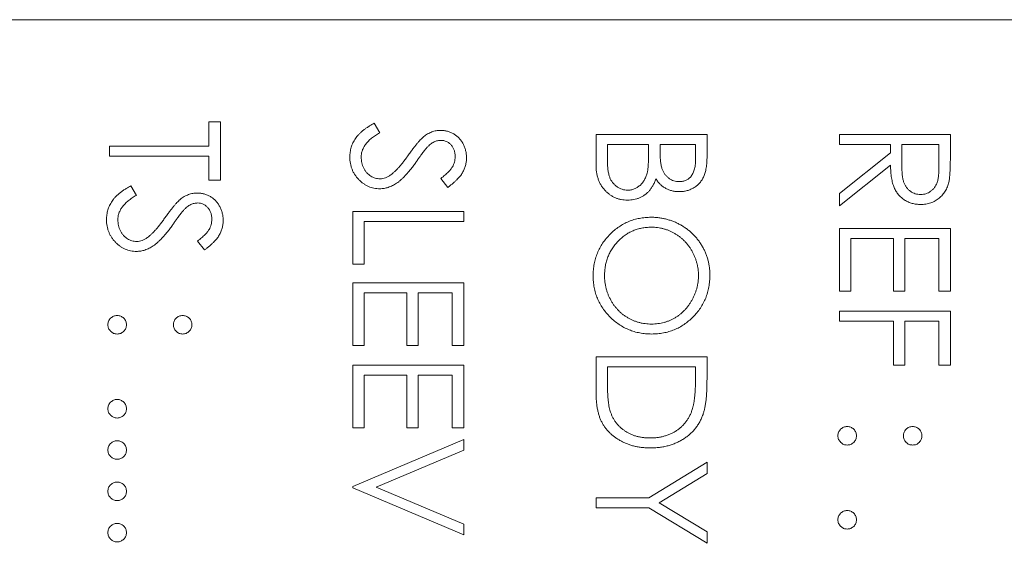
# Model space of a CAD drawing. Header units: millimetres. Extents: x -3 to 402, y -195 to 324.
# Tile 21 of 27: x 50 to 62, y 175 to 181. Entities that reach past the tile are written whole.
import ezdxf

# ---------------------------------------------------------------- set-up
doc = ezdxf.new("R2010")
doc.units = ezdxf.units.MM

msp = doc.modelspace()

# ---------------------------------------------------------------- linework, layer by layer
at = {"color": 7, "linetype": 'Continuous', "lineweight": 15}
for p, q in [((62.428, 181.196), (48.528, 181.196)), ((52.315, 179.979), (52.451, 179.979)), ((52.315, 179.691), (52.315, 179.979)), ((52.451, 179.979), (52.451, 179.284)), ((54.283, 179.962), (54.35, 179.85)), ((56.928, 179.469), (56.928, 179.827)), ((56.928, 179.827), (58.251, 179.827)), ((58.251, 179.827), (58.251, 179.568)), ((59.828, 179.708), (59.828, 179.827)), ((59.828, 179.827), (61.151, 179.827)), ((61.151, 179.827), (61.151, 179.562)), ((51.128, 179.572), (51.128, 179.691)), ((51.128, 179.691), (52.315, 179.691)), ((57.555, 179.708), (57.063, 179.708)), ((57.063, 179.708), (57.063, 179.539)), ((57.555, 179.629), (57.555, 179.708)), ((58.115, 179.708), (57.691, 179.708)), ((57.691, 179.708), (57.691, 179.628)), ((58.115, 179.547), (58.115, 179.708)), ((60.438, 179.708), (59.828, 179.708)), ((60.438, 179.611), (60.438, 179.708)), ((60.574, 179.708), (60.572, 179.466)), ((61.015, 179.708), (60.574, 179.708)), ((61.015, 179.46), (61.015, 179.708)), ((52.315, 179.572), (51.128, 179.572)), ((52.315, 179.284), (52.315, 179.572)), ((59.828, 179.125), (60.438, 179.611)), ((60.438, 179.465), (59.828, 178.979)), ((55.161, 179.199), (55.079, 179.306)), ((51.383, 179.216), (51.45, 179.104)), ((52.451, 179.284), (52.315, 179.284)), ((59.828, 178.979), (59.828, 179.125)), ((54.028, 178.283), (54.028, 178.911)), ((54.028, 178.911), (55.351, 178.911)), ((55.351, 178.911), (55.351, 178.792)), ((54.163, 178.792), (54.163, 178.283)), ((55.351, 178.792), (54.163, 178.792)), ((59.828, 177.961), (59.828, 178.707)), ((59.828, 178.707), (61.151, 178.707)), ((61.151, 178.707), (61.151, 177.961)), ((52.261, 178.453), (52.179, 178.56)), ((59.963, 178.588), (59.963, 177.961)), ((60.472, 178.588), (59.963, 178.588)), ((60.472, 177.961), (60.472, 178.588)), ((61.015, 178.588), (60.608, 178.588)), ((60.608, 178.588), (60.608, 177.961)), ((61.015, 177.961), (61.015, 178.588)), ((54.163, 178.283), (54.028, 178.283)), ((54.028, 178.063), (55.351, 178.063)), ((54.028, 177.316), (54.028, 178.063)), ((55.351, 178.063), (55.351, 177.316)), ((54.163, 177.944), (54.163, 177.316)), ((54.672, 177.944), (54.163, 177.944)), ((54.672, 177.316), (54.672, 177.944)), ((54.808, 177.944), (54.808, 177.316)), ((55.215, 177.944), (54.808, 177.944)), ((55.215, 177.316), (55.215, 177.944)), ((59.963, 177.961), (59.828, 177.961)), ((60.608, 177.961), (60.472, 177.961)), ((61.151, 177.961), (61.015, 177.961)), ((59.828, 177.724), (61.151, 177.724)), ((59.828, 177.605), (59.828, 177.724)), ((61.151, 177.724), (61.151, 177.079)), ((60.472, 177.605), (59.828, 177.605)), ((60.472, 177.079), (60.472, 177.605)), ((61.015, 177.605), (60.608, 177.605)), ((60.608, 177.605), (60.608, 177.079)), ((61.015, 177.079), (61.015, 177.605)), ((54.163, 177.316), (54.028, 177.316)), ((54.808, 177.316), (54.672, 177.316)), ((55.351, 177.316), (55.215, 177.316)), ((54.028, 176.333), (54.028, 177.079)), ((54.028, 177.079), (55.351, 177.079)), ((55.351, 177.079), (55.351, 176.333)), ((56.928, 177.181), (58.251, 177.181)), ((56.928, 176.771), (56.928, 177.181)), ((58.251, 177.181), (58.251, 176.914)), ((60.608, 177.079), (60.472, 177.079)), ((61.151, 177.079), (61.015, 177.079)), ((54.163, 176.96), (54.163, 176.333)), ((54.672, 176.96), (54.163, 176.96)), ((54.672, 176.333), (54.672, 176.96)), ((54.808, 176.96), (54.808, 176.333)), ((55.215, 176.96), (54.808, 176.96)), ((55.215, 176.333), (55.215, 176.96)), ((58.115, 177.062), (57.063, 177.062)), ((57.063, 177.062), (57.063, 176.91)), ((58.115, 176.969), (58.115, 177.062)), ((54.163, 176.333), (54.028, 176.333)), ((54.808, 176.333), (54.672, 176.333)), ((55.351, 176.333), (55.215, 176.333)), ((54.028, 175.637), (55.351, 176.197)), ((55.351, 176.197), (55.351, 176.07)), ((55.351, 176.07), (54.308, 175.629)), ((57.557, 175.502), (58.251, 175.926)), ((58.251, 175.926), (58.251, 175.79)), ((58.251, 175.79), (57.682, 175.442)), ((54.028, 175.62), (54.028, 175.637)), ((55.351, 175.061), (54.028, 175.62)), ((54.308, 175.629), (55.351, 175.188)), ((56.928, 175.502), (57.557, 175.502)), ((56.928, 175.383), (56.928, 175.502)), ((57.682, 175.442), (58.251, 175.095)), ((57.557, 175.383), (56.928, 175.383)), ((58.251, 174.959), (57.557, 175.383)), ((55.351, 175.188), (55.351, 175.061)), ((58.251, 175.095), (58.251, 174.959))]:
    msp.add_line(p, q, dxfattribs=at)
for points, knots in [([(53.994, 179.56), (53.994, 179.57), (53.994, 179.59), (53.998, 179.619), (54.003, 179.648), (54.01, 179.676), (54.019, 179.703), (54.031, 179.73), (54.044, 179.755), (54.06, 179.781), (54.078, 179.805), (54.099, 179.829), (54.123, 179.853), (54.15, 179.876), (54.179, 179.898), (54.211, 179.92), (54.246, 179.942), (54.27, 179.955), (54.283, 179.962)], [0, 0, 0, 0, 0.057208, 0.113696, 0.169178, 0.224159, 0.27872, 0.333794, 0.389241, 0.445822, 0.503704, 0.564294, 0.627975, 0.695038, 0.765373, 0.839611, 0.917538, 1, 1, 1, 1]), ([(54.35, 179.85), (54.333, 179.84), (54.299, 179.82), (54.254, 179.787), (54.216, 179.752), (54.184, 179.717), (54.16, 179.679), (54.142, 179.641), (54.131, 179.601), (54.13, 179.574), (54.129, 179.56)], [0, 0, 0, 0, 0.159004, 0.304646, 0.438547, 0.562322, 0.677433, 0.786897, 0.893611, 1, 1, 1, 1]), ([(54.694, 179.587), (54.704, 179.601), (54.723, 179.627), (54.751, 179.665), (54.777, 179.698), (54.801, 179.727), (54.822, 179.752), (54.841, 179.773), (54.858, 179.79), (54.869, 179.799), (54.874, 179.804)], [0, 0, 0, 0, 0.181535, 0.347082, 0.495568, 0.628357, 0.74552, 0.845831, 0.930782, 1, 1, 1, 1]), ([(54.874, 179.804), (54.882, 179.809), (54.897, 179.821), (54.921, 179.836), (54.946, 179.849), (54.971, 179.859), (54.996, 179.868), (55.022, 179.873), (55.049, 179.877), (55.067, 179.877), (55.076, 179.877)], [0, 0, 0, 0, 0.133507, 0.262559, 0.388264, 0.512667, 0.633722, 0.755394, 0.877553, 1, 1, 1, 1]), ([(55.076, 179.877), (55.09, 179.877), (55.117, 179.876), (55.158, 179.868), (55.197, 179.855), (55.233, 179.836), (55.266, 179.813), (55.297, 179.786), (55.322, 179.753), (55.345, 179.718), (55.362, 179.679), (55.375, 179.638), (55.383, 179.595), (55.384, 179.566), (55.385, 179.552)], [0, 0, 0, 0, 0.083785, 0.16578, 0.24628, 0.327461, 0.408797, 0.489715, 0.571376, 0.655523, 0.741019, 0.826547, 0.911989, 1, 1, 1, 1]), ([(54.91, 179.672), (54.908, 179.669), (54.902, 179.662), (54.892, 179.649), (54.879, 179.633), (54.864, 179.612), (54.846, 179.588), (54.826, 179.56), (54.803, 179.528), (54.787, 179.506), (54.779, 179.494)], [0, 0, 0, 0, 0.052594, 0.124952, 0.218094, 0.333502, 0.468789, 0.624938, 0.801683, 1, 1, 1, 1]), ([(55.081, 179.759), (55.074, 179.759), (55.06, 179.758), (55.039, 179.754), (55.018, 179.749), (54.997, 179.74), (54.976, 179.729), (54.955, 179.713), (54.933, 179.694), (54.918, 179.679), (54.91, 179.672)], [0, 0, 0, 0, 0.107285, 0.214746, 0.322939, 0.434116, 0.553412, 0.686073, 0.834256, 1, 1, 1, 1]), ([(55.249, 179.565), (55.248, 179.578), (55.247, 179.605), (55.238, 179.642), (55.223, 179.676), (55.201, 179.705), (55.176, 179.729), (55.147, 179.746), (55.115, 179.757), (55.093, 179.758), (55.081, 179.759)], [0, 0, 0, 0, 0.143073, 0.275903, 0.402371, 0.528414, 0.650356, 0.765895, 0.880774, 1, 1, 1, 1]), ([(54.352, 179.182), (54.34, 179.182), (54.316, 179.183), (54.282, 179.189), (54.248, 179.197), (54.216, 179.209), (54.185, 179.225), (54.155, 179.244), (54.127, 179.266), (54.1, 179.292), (54.075, 179.32), (54.053, 179.35), (54.035, 179.381), (54.02, 179.414), (54.008, 179.448), (54, 179.484), (53.995, 179.522), (53.994, 179.547), (53.994, 179.56)], [0, 0, 0, 0, 0.061484, 0.121775, 0.18092, 0.240256, 0.300114, 0.361146, 0.423501, 0.488669, 0.553954, 0.617581, 0.680238, 0.742187, 0.804663, 0.868259, 0.93302, 1, 1, 1, 1]), ([(54.129, 179.56), (54.13, 179.548), (54.13, 179.525), (54.137, 179.492), (54.146, 179.459), (54.16, 179.427), (54.176, 179.398), (54.196, 179.373), (54.218, 179.351), (54.243, 179.333), (54.269, 179.319), (54.296, 179.308), (54.325, 179.302), (54.344, 179.301), (54.354, 179.301)], [0, 0, 0, 0, 0.091264, 0.18093, 0.270088, 0.360156, 0.448343, 0.532666, 0.613834, 0.693982, 0.772716, 0.849335, 0.923967, 1, 1, 1, 1]), ([(54.483, 179.348), (54.491, 179.354), (54.507, 179.367), (54.531, 179.388), (54.555, 179.413), (54.581, 179.441), (54.608, 179.473), (54.636, 179.507), (54.665, 179.546), (54.684, 179.573), (54.694, 179.587)], [0, 0, 0, 0, 0.090279, 0.18953, 0.299198, 0.418926, 0.548376, 0.688136, 0.839084, 1, 1, 1, 1]), ([(55.079, 179.306), (55.088, 179.313), (55.104, 179.325), (55.126, 179.344), (55.147, 179.362), (55.165, 179.38), (55.181, 179.396), (55.195, 179.412), (55.206, 179.427), (55.219, 179.446), (55.231, 179.471), (55.241, 179.501), (55.248, 179.532), (55.248, 179.554), (55.249, 179.565)], [0, 0, 0, 0, 0.0984694, 0.1896291, 0.2741841, 0.3521832, 0.4231989, 0.4885509, 0.5484733, 0.6014402, 0.7011981, 0.7995918, 0.8985451, 1, 1, 1, 1]), ([(55.385, 179.552), (55.384, 179.536), (55.383, 179.505), (55.374, 179.459), (55.358, 179.415), (55.341, 179.38), (55.323, 179.352), (55.307, 179.331), (55.289, 179.31), (55.268, 179.288), (55.245, 179.266), (55.219, 179.244), (55.191, 179.221), (55.171, 179.207), (55.161, 179.199)], [0, 0, 0, 0, 0.107233, 0.213252, 0.31883, 0.426794, 0.483646, 0.543604, 0.608308, 0.677127, 0.750686, 0.828713, 0.91219, 1, 1, 1, 1]), ([(57.063, 179.539), (57.063, 179.527), (57.064, 179.503), (57.065, 179.47), (57.067, 179.438), (57.07, 179.41), (57.074, 179.384), (57.078, 179.36), (57.084, 179.339), (57.092, 179.314), (57.105, 179.286), (57.125, 179.256), (57.149, 179.23), (57.176, 179.207), (57.206, 179.188), (57.237, 179.175), (57.27, 179.167), (57.292, 179.166), (57.303, 179.165)], [0, 0, 0, 0, 0.072502, 0.139739, 0.201795, 0.259822, 0.312206, 0.360773, 0.40454, 0.443698, 0.516841, 0.587874, 0.657965, 0.728969, 0.799308, 0.866636, 0.933116, 1, 1, 1, 1]), ([(57.54, 179.382), (57.541, 179.388), (57.544, 179.402), (57.547, 179.425), (57.549, 179.451), (57.551, 179.48), (57.553, 179.513), (57.554, 179.549), (57.555, 179.588), (57.555, 179.615), (57.555, 179.629)], [0, 0, 0, 0, 0.079306, 0.171953, 0.277057, 0.394731, 0.526177, 0.671345, 0.829285, 1, 1, 1, 1]), ([(57.691, 179.628), (57.691, 179.616), (57.691, 179.594), (57.692, 179.561), (57.695, 179.531), (57.697, 179.503), (57.701, 179.478), (57.705, 179.455), (57.71, 179.434), (57.718, 179.41), (57.73, 179.383), (57.749, 179.354), (57.771, 179.328), (57.797, 179.306), (57.825, 179.289), (57.856, 179.276), (57.887, 179.268), (57.909, 179.267), (57.92, 179.267)], [0, 0, 0, 0, 0.072301, 0.1397003, 0.2022885, 0.2605995, 0.3131903, 0.3617389, 0.4057065, 0.44554, 0.518832, 0.5897782, 0.6588675, 0.7284305, 0.7972827, 0.8648154, 0.9313638, 1, 1, 1, 1]), ([(57.92, 179.267), (57.928, 179.267), (57.942, 179.268), (57.963, 179.271), (57.983, 179.276), (58.002, 179.283), (58.019, 179.293), (58.035, 179.304), (58.05, 179.318), (58.064, 179.334), (58.076, 179.352), (58.086, 179.373), (58.095, 179.396), (58.103, 179.421), (58.108, 179.449), (58.112, 179.479), (58.114, 179.512), (58.115, 179.535), (58.115, 179.547)], [0, 0, 0, 0, 0.057003, 0.111818, 0.164402, 0.21587, 0.266841, 0.317479, 0.369902, 0.4234, 0.479718, 0.539241, 0.602431, 0.67103, 0.744485, 0.823454, 0.90874, 1, 1, 1, 1]), ([(58.251, 179.568), (58.251, 179.556), (58.25, 179.531), (58.248, 179.496), (58.246, 179.462), (58.241, 179.431), (58.236, 179.402), (58.23, 179.376), (58.222, 179.351), (58.21, 179.322), (58.192, 179.289), (58.166, 179.253), (58.134, 179.222), (58.097, 179.196), (58.057, 179.175), (58.014, 179.159), (57.969, 179.15), (57.938, 179.149), (57.923, 179.148)], [0, 0, 0, 0, 0.062594, 0.121323, 0.17668, 0.228365, 0.276868, 0.321879, 0.364099, 0.403356, 0.477968, 0.550535, 0.623584, 0.698175, 0.773354, 0.847281, 0.922818, 1, 1, 1, 1]), ([(61.151, 179.562), (61.151, 179.544), (61.15, 179.51), (61.15, 179.462), (61.148, 179.418), (61.146, 179.378), (61.144, 179.343), (61.141, 179.312), (61.137, 179.285), (61.134, 179.269), (61.133, 179.262)], [0, 0, 0, 0, 0.176258, 0.338434, 0.484822, 0.617158, 0.734698, 0.837385, 0.926372, 1, 1, 1, 1]), ([(54.779, 179.494), (54.768, 179.479), (54.748, 179.452), (54.718, 179.412), (54.688, 179.376), (54.659, 179.344), (54.631, 179.315), (54.604, 179.289), (54.578, 179.267), (54.545, 179.243), (54.503, 179.219), (54.453, 179.198), (54.403, 179.185), (54.369, 179.183), (54.352, 179.182)], [0, 0, 0, 0, 0.096972, 0.187773, 0.272396, 0.351321, 0.424335, 0.491909, 0.554233, 0.611268, 0.716348, 0.81454, 0.908495, 1, 1, 1, 1]), ([(57.303, 179.046), (57.29, 179.047), (57.265, 179.048), (57.228, 179.053), (57.192, 179.062), (57.158, 179.074), (57.125, 179.091), (57.094, 179.111), (57.064, 179.134), (57.036, 179.161), (57.011, 179.191), (56.988, 179.223), (56.97, 179.258), (56.954, 179.295), (56.942, 179.335), (56.934, 179.378), (56.928, 179.422), (56.928, 179.453), (56.928, 179.469)], [0, 0, 0, 0, 0.0611603, 0.1203346, 0.1781803, 0.2352351, 0.292683, 0.3511862, 0.4104566, 0.4717199, 0.5337612, 0.595739, 0.6578875, 0.7212952, 0.7868225, 0.8546862, 0.925478, 1, 1, 1, 1]), ([(60.797, 178.996), (60.779, 178.996), (60.745, 178.997), (60.695, 179.007), (60.648, 179.024), (60.605, 179.047), (60.566, 179.076), (60.532, 179.111), (60.503, 179.151), (60.484, 179.189), (60.471, 179.223), (60.462, 179.25), (60.455, 179.281), (60.449, 179.313), (60.444, 179.348), (60.441, 179.385), (60.439, 179.424), (60.438, 179.451), (60.438, 179.465)], [0, 0, 0, 0, 0.0787802, 0.1537206, 0.2267135, 0.2991912, 0.37119, 0.4430064, 0.5166892, 0.5932172, 0.6338729, 0.6769891, 0.7228995, 0.7719586, 0.8242113, 0.8793787, 0.9379481, 1, 1, 1, 1]), ([(60.572, 179.466), (60.572, 179.454), (60.572, 179.432), (60.574, 179.401), (60.575, 179.371), (60.578, 179.344), (60.581, 179.319), (60.586, 179.296), (60.59, 179.276), (60.598, 179.252), (60.61, 179.226), (60.628, 179.197), (60.65, 179.172), (60.675, 179.151), (60.703, 179.135), (60.733, 179.123), (60.765, 179.116), (60.786, 179.115), (60.797, 179.114)], [0, 0, 0, 0, 0.071668, 0.138913, 0.201185, 0.259124, 0.312255, 0.360682, 0.405086, 0.445102, 0.518778, 0.589462, 0.658462, 0.727283, 0.796322, 0.863175, 0.930949, 1, 1, 1, 1]), ([(60.797, 179.114), (60.808, 179.115), (60.829, 179.116), (60.86, 179.123), (60.889, 179.135), (60.916, 179.152), (60.941, 179.173), (60.962, 179.197), (60.979, 179.223), (60.991, 179.248), (60.998, 179.271), (61.002, 179.29), (61.006, 179.312), (61.009, 179.337), (61.012, 179.364), (61.014, 179.394), (61.015, 179.426), (61.015, 179.448), (61.015, 179.46)], [0, 0, 0, 0, 0.0688143, 0.1363648, 0.2040194, 0.2730637, 0.3429133, 0.4109654, 0.4791688, 0.549308, 0.5876516, 0.6306467, 0.6788788, 0.7319343, 0.7911114, 0.8552832, 0.9250859, 1, 1, 1, 1]), ([(54.354, 179.301), (54.365, 179.301), (54.387, 179.303), (54.42, 179.312), (54.453, 179.327), (54.473, 179.341), (54.483, 179.348)], [0, 0, 0, 0, 0.2347234, 0.4771583, 0.7285563, 1, 1, 1, 1]), ([(57.303, 179.165), (57.31, 179.165), (57.324, 179.165), (57.344, 179.169), (57.364, 179.173), (57.383, 179.179), (57.402, 179.188), (57.419, 179.198), (57.436, 179.209), (57.458, 179.227), (57.483, 179.254), (57.507, 179.292), (57.527, 179.335), (57.535, 179.366), (57.54, 179.382)], [0, 0, 0, 0, 0.0602874, 0.1196024, 0.1775034, 0.2351427, 0.2921326, 0.3508712, 0.4100979, 0.4707315, 0.5948287, 0.7225788, 0.8566914, 1, 1, 1, 1]), ([(57.641, 179.301), (57.636, 179.286), (57.625, 179.257), (57.605, 179.218), (57.584, 179.184), (57.561, 179.155), (57.536, 179.13), (57.508, 179.109), (57.479, 179.09), (57.447, 179.074), (57.413, 179.062), (57.378, 179.053), (57.341, 179.048), (57.316, 179.047), (57.303, 179.046)], [0, 0, 0, 0, 0.1060575, 0.2029143, 0.2903002, 0.3702226, 0.4463837, 0.5213969, 0.5982911, 0.6761425, 0.7555287, 0.8348872, 0.916646, 1, 1, 1, 1]), ([(57.923, 179.148), (57.908, 179.149), (57.879, 179.149), (57.837, 179.157), (57.797, 179.169), (57.76, 179.186), (57.725, 179.208), (57.693, 179.234), (57.665, 179.266), (57.649, 179.289), (57.641, 179.301)], [0, 0, 0, 0, 0.1305691, 0.2565806, 0.3805516, 0.5036229, 0.6257393, 0.7475486, 0.8717661, 1, 1, 1, 1]), ([(51.094, 178.814), (51.094, 178.824), (51.094, 178.844), (51.098, 178.873), (51.103, 178.902), (51.11, 178.93), (51.119, 178.957), (51.131, 178.983), (51.144, 179.009), (51.16, 179.034), (51.178, 179.059), (51.199, 179.083), (51.223, 179.107), (51.25, 179.129), (51.279, 179.152), (51.311, 179.174), (51.346, 179.196), (51.37, 179.209), (51.383, 179.216)], [0, 0, 0, 0, 0.057208, 0.113696, 0.169178, 0.224159, 0.27872, 0.333794, 0.389241, 0.445822, 0.503704, 0.564294, 0.627975, 0.695038, 0.765373, 0.839611, 0.917538, 1, 1, 1, 1]), ([(61.133, 179.262), (61.13, 179.252), (61.125, 179.233), (61.115, 179.206), (61.104, 179.179), (61.09, 179.155), (61.075, 179.131), (61.057, 179.109), (61.038, 179.088), (61.016, 179.07), (60.994, 179.052), (60.969, 179.037), (60.943, 179.024), (60.917, 179.014), (60.888, 179.005), (60.859, 179), (60.828, 178.996), (60.807, 178.996), (60.797, 178.996)], [0, 0, 0, 0, 0.0642168, 0.1270638, 0.1887445, 0.2491321, 0.3094525, 0.3698267, 0.4306501, 0.4923519, 0.5540721, 0.6156898, 0.6767977, 0.738439, 0.8013169, 0.8651845, 0.9316413, 1, 1, 1, 1]), ([(51.45, 179.104), (51.433, 179.094), (51.399, 179.074), (51.354, 179.041), (51.316, 179.006), (51.284, 178.97), (51.26, 178.933), (51.242, 178.895), (51.231, 178.855), (51.23, 178.827), (51.229, 178.814)], [0, 0, 0, 0, 0.159004, 0.304646, 0.438547, 0.562322, 0.677433, 0.786897, 0.893611, 1, 1, 1, 1]), ([(51.974, 179.057), (51.982, 179.063), (51.997, 179.075), (52.021, 179.09), (52.046, 179.103), (52.071, 179.113), (52.096, 179.121), (52.122, 179.127), (52.149, 179.131), (52.167, 179.131), (52.176, 179.131)], [0, 0, 0, 0, 0.133507, 0.262559, 0.388264, 0.512667, 0.633722, 0.755394, 0.877553, 1, 1, 1, 1]), ([(52.176, 179.131), (52.19, 179.131), (52.217, 179.13), (52.258, 179.122), (52.297, 179.108), (52.333, 179.09), (52.366, 179.067), (52.397, 179.039), (52.422, 179.007), (52.445, 178.971), (52.462, 178.932), (52.475, 178.892), (52.483, 178.849), (52.484, 178.82), (52.485, 178.805)], [0, 0, 0, 0, 0.083785, 0.16578, 0.24628, 0.327461, 0.408797, 0.489715, 0.571376, 0.655523, 0.741019, 0.826547, 0.911989, 1, 1, 1, 1]), ([(51.794, 178.841), (51.804, 178.854), (51.823, 178.881), (51.851, 178.918), (51.877, 178.952), (51.901, 178.981), (51.922, 179.006), (51.941, 179.027), (51.958, 179.044), (51.969, 179.053), (51.974, 179.057)], [0, 0, 0, 0, 0.181535, 0.347082, 0.495568, 0.628357, 0.74552, 0.845831, 0.930782, 1, 1, 1, 1]), ([(52.181, 179.013), (52.174, 179.012), (52.16, 179.012), (52.139, 179.008), (52.118, 179.003), (52.097, 178.994), (52.076, 178.982), (52.055, 178.967), (52.033, 178.948), (52.018, 178.933), (52.01, 178.925)], [0, 0, 0, 0, 0.107285, 0.214746, 0.322939, 0.434116, 0.553412, 0.686073, 0.834256, 1, 1, 1, 1]), ([(52.349, 178.819), (52.348, 178.832), (52.347, 178.859), (52.338, 178.896), (52.323, 178.93), (52.301, 178.959), (52.276, 178.983), (52.247, 179), (52.215, 179.011), (52.193, 179.012), (52.181, 179.013)], [0, 0, 0, 0, 0.143073, 0.275903, 0.402371, 0.528414, 0.650356, 0.765895, 0.880774, 1, 1, 1, 1]), ([(51.583, 178.602), (51.591, 178.608), (51.607, 178.62), (51.631, 178.642), (51.655, 178.667), (51.681, 178.695), (51.708, 178.727), (51.736, 178.761), (51.765, 178.8), (51.784, 178.827), (51.794, 178.841)], [0, 0, 0, 0, 0.0902792, 0.1895299, 0.2991979, 0.4189259, 0.5483763, 0.6881364, 0.8390835, 1, 1, 1, 1]), ([(52.01, 178.925), (52.008, 178.922), (52.002, 178.916), (51.992, 178.903), (51.979, 178.886), (51.964, 178.866), (51.946, 178.842), (51.926, 178.814), (51.903, 178.782), (51.887, 178.759), (51.879, 178.748)], [0, 0, 0, 0, 0.052594, 0.124952, 0.218094, 0.333502, 0.468789, 0.624938, 0.801683, 1, 1, 1, 1]), ([(56.894, 178.145), (56.894, 178.169), (56.895, 178.217), (56.905, 178.286), (56.921, 178.353), (56.943, 178.416), (56.972, 178.477), (57.006, 178.535), (57.048, 178.59), (57.095, 178.642), (57.146, 178.689), (57.201, 178.73), (57.258, 178.765), (57.318, 178.793), (57.38, 178.816), (57.446, 178.831), (57.514, 178.841), (57.56, 178.842), (57.583, 178.843)], [0, 0, 0, 0, 0.065819, 0.129747, 0.192072, 0.253459, 0.31457, 0.37628, 0.439026, 0.503267, 0.567493, 0.629705, 0.691, 0.751452, 0.812004, 0.87315, 0.935635, 1, 1, 1, 1]), ([(57.583, 178.843), (57.599, 178.843), (57.63, 178.842), (57.677, 178.837), (57.722, 178.83), (57.767, 178.82), (57.811, 178.807), (57.854, 178.792), (57.896, 178.773), (57.937, 178.751), (57.977, 178.727), (58.014, 178.701), (58.05, 178.673), (58.083, 178.642), (58.113, 178.61), (58.142, 178.575), (58.169, 178.539), (58.193, 178.5), (58.214, 178.46), (58.233, 178.419), (58.249, 178.377), (58.262, 178.335), (58.272, 178.291), (58.279, 178.247), (58.284, 178.202), (58.284, 178.171), (58.285, 178.156)], [0, 0, 0, 0, 0.043209, 0.085873, 0.12812, 0.170152, 0.211918, 0.253753, 0.296006, 0.338443, 0.381015, 0.42282, 0.464089, 0.505126, 0.545975, 0.586985, 0.628339, 0.670084, 0.711992, 0.753039, 0.794049, 0.834886, 0.875498, 0.916547, 0.958004, 1, 1, 1, 1]), ([(51.452, 178.436), (51.44, 178.436), (51.416, 178.437), (51.382, 178.442), (51.348, 178.451), (51.316, 178.463), (51.285, 178.478), (51.255, 178.498), (51.227, 178.52), (51.2, 178.546), (51.175, 178.574), (51.153, 178.604), (51.135, 178.635), (51.12, 178.668), (51.108, 178.702), (51.1, 178.738), (51.095, 178.775), (51.094, 178.801), (51.094, 178.814)], [0, 0, 0, 0, 0.061484, 0.121775, 0.18092, 0.240256, 0.300114, 0.361146, 0.423501, 0.488669, 0.553954, 0.617581, 0.680238, 0.742187, 0.804663, 0.868259, 0.93302, 1, 1, 1, 1]), ([(51.229, 178.814), (51.23, 178.802), (51.23, 178.779), (51.237, 178.745), (51.246, 178.712), (51.26, 178.681), (51.276, 178.652), (51.296, 178.627), (51.318, 178.604), (51.343, 178.586), (51.369, 178.572), (51.396, 178.562), (51.425, 178.556), (51.444, 178.555), (51.454, 178.555)], [0, 0, 0, 0, 0.091264, 0.18093, 0.270088, 0.360156, 0.448343, 0.532666, 0.613834, 0.693982, 0.772716, 0.849335, 0.923967, 1, 1, 1, 1]), ([(51.879, 178.748), (51.868, 178.733), (51.848, 178.705), (51.818, 178.666), (51.788, 178.63), (51.759, 178.598), (51.731, 178.569), (51.704, 178.543), (51.678, 178.521), (51.645, 178.497), (51.603, 178.473), (51.553, 178.452), (51.503, 178.438), (51.469, 178.437), (51.452, 178.436)], [0, 0, 0, 0, 0.096972, 0.187773, 0.272396, 0.351321, 0.424335, 0.491909, 0.554233, 0.611268, 0.716348, 0.81454, 0.908495, 1, 1, 1, 1]), ([(52.179, 178.56), (52.188, 178.567), (52.204, 178.579), (52.226, 178.598), (52.247, 178.616), (52.265, 178.634), (52.281, 178.65), (52.295, 178.666), (52.306, 178.681), (52.319, 178.7), (52.331, 178.724), (52.341, 178.755), (52.348, 178.786), (52.348, 178.808), (52.349, 178.819)], [0, 0, 0, 0, 0.098469, 0.189629, 0.274184, 0.352183, 0.423199, 0.488551, 0.548473, 0.60144, 0.701198, 0.799592, 0.898545, 1, 1, 1, 1]), ([(52.485, 178.805), (52.484, 178.79), (52.483, 178.759), (52.474, 178.713), (52.458, 178.669), (52.441, 178.634), (52.423, 178.606), (52.407, 178.585), (52.389, 178.564), (52.368, 178.542), (52.345, 178.52), (52.319, 178.498), (52.291, 178.475), (52.271, 178.46), (52.261, 178.453)], [0, 0, 0, 0, 0.107233, 0.213252, 0.31883, 0.426794, 0.483646, 0.543604, 0.608308, 0.677127, 0.750686, 0.828713, 0.91219, 1, 1, 1, 1]), ([(57.584, 178.724), (57.565, 178.724), (57.527, 178.723), (57.472, 178.714), (57.419, 178.702), (57.369, 178.683), (57.32, 178.659), (57.274, 178.63), (57.23, 178.596), (57.189, 178.556), (57.152, 178.514), (57.119, 178.468), (57.091, 178.421), (57.069, 178.371), (57.051, 178.319), (57.039, 178.264), (57.031, 178.208), (57.03, 178.17), (57.029, 178.15)], [0, 0, 0, 0, 0.064504, 0.126899, 0.187747, 0.24815, 0.308586, 0.369583, 0.431827, 0.49618, 0.560668, 0.623504, 0.68526, 0.746537, 0.808327, 0.870486, 0.934317, 1, 1, 1, 1]), ([(58.149, 178.15), (58.149, 178.163), (58.148, 178.188), (58.144, 178.225), (58.139, 178.262), (58.13, 178.298), (58.119, 178.333), (58.107, 178.369), (58.091, 178.403), (58.073, 178.437), (58.054, 178.47), (58.032, 178.501), (58.009, 178.53), (57.985, 178.557), (57.958, 178.583), (57.93, 178.607), (57.901, 178.629), (57.869, 178.648), (57.837, 178.666), (57.804, 178.682), (57.769, 178.695), (57.734, 178.705), (57.698, 178.714), (57.661, 178.72), (57.623, 178.724), (57.597, 178.724), (57.584, 178.724)], [0, 0, 0, 0, 0.042023, 0.083645, 0.124984, 0.166247, 0.207702, 0.249631, 0.291742, 0.334743, 0.37746, 0.419556, 0.461044, 0.502096, 0.542891, 0.583801, 0.624864, 0.666225, 0.707399, 0.748557, 0.789655, 0.83074, 0.87207, 0.913993, 0.956498, 1, 1, 1, 1]), ([(51.454, 178.555), (51.465, 178.555), (51.487, 178.556), (51.52, 178.566), (51.553, 178.581), (51.573, 178.595), (51.583, 178.602)], [0, 0, 0, 0, 0.234723, 0.477158, 0.728556, 1, 1, 1, 1]), ([(57.59, 177.452), (57.566, 177.453), (57.519, 177.454), (57.45, 177.464), (57.384, 177.479), (57.321, 177.501), (57.26, 177.53), (57.202, 177.565), (57.147, 177.606), (57.096, 177.653), (57.048, 177.704), (57.007, 177.759), (56.972, 177.817), (56.943, 177.877), (56.921, 177.94), (56.905, 178.006), (56.895, 178.075), (56.894, 178.122), (56.894, 178.145)], [0, 0, 0, 0, 0.065227, 0.128569, 0.19032, 0.251378, 0.312388, 0.373789, 0.436431, 0.500567, 0.564687, 0.627136, 0.688455, 0.749246, 0.810155, 0.871671, 0.934773, 1, 1, 1, 1]), ([(57.029, 178.15), (57.03, 178.137), (57.03, 178.111), (57.034, 178.073), (57.039, 178.035), (57.048, 177.998), (57.058, 177.961), (57.07, 177.925), (57.086, 177.891), (57.103, 177.857), (57.122, 177.824), (57.143, 177.793), (57.166, 177.764), (57.19, 177.737), (57.216, 177.711), (57.244, 177.687), (57.274, 177.666), (57.305, 177.646), (57.337, 177.628), (57.371, 177.613), (57.405, 177.6), (57.44, 177.589), (57.477, 177.581), (57.514, 177.575), (57.551, 177.571), (57.577, 177.571), (57.59, 177.571)], [0, 0, 0, 0, 0.043633, 0.086538, 0.129177, 0.171436, 0.213416, 0.255266, 0.297369, 0.339941, 0.382347, 0.423953, 0.464871, 0.505572, 0.546003, 0.586568, 0.627065, 0.668271, 0.709549, 0.750428, 0.791096, 0.832027, 0.873136, 0.914611, 0.956956, 1, 1, 1, 1]), ([(58.285, 178.156), (58.284, 178.132), (58.283, 178.083), (58.273, 178.013), (58.257, 177.945), (58.236, 177.88), (58.207, 177.819), (58.172, 177.76), (58.131, 177.705), (58.084, 177.654), (58.033, 177.607), (57.979, 177.565), (57.921, 177.53), (57.86, 177.502), (57.797, 177.479), (57.73, 177.464), (57.661, 177.454), (57.614, 177.453), (57.59, 177.452)], [0, 0, 0, 0, 0.06657, 0.130749, 0.193413, 0.254989, 0.316114, 0.377262, 0.439401, 0.502971, 0.566525, 0.628231, 0.689091, 0.749345, 0.81017, 0.87161, 0.934869, 1, 1, 1, 1]), ([(57.59, 177.571), (57.603, 177.571), (57.628, 177.571), (57.666, 177.575), (57.703, 177.581), (57.738, 177.589), (57.773, 177.6), (57.807, 177.613), (57.84, 177.628), (57.872, 177.646), (57.903, 177.666), (57.932, 177.688), (57.959, 177.712), (57.985, 177.737), (58.01, 177.765), (58.033, 177.794), (58.054, 177.826), (58.073, 177.859), (58.091, 177.893), (58.106, 177.929), (58.119, 177.964), (58.131, 178), (58.139, 178.037), (58.144, 178.074), (58.148, 178.112), (58.149, 178.137), (58.149, 178.15)], [0, 0, 0, 0, 0.042915, 0.08513, 0.126473, 0.167453, 0.207976, 0.248249, 0.28875, 0.32967, 0.370537, 0.411129, 0.451819, 0.492406, 0.533486, 0.575263, 0.617441, 0.660672, 0.70394, 0.746868, 0.789079, 0.831104, 0.873238, 0.915166, 0.957381, 1, 1, 1, 1]), ([(51.111, 177.562), (51.111, 177.57), (51.112, 177.584), (51.118, 177.605), (51.128, 177.624), (51.143, 177.641), (51.16, 177.655), (51.179, 177.665), (51.199, 177.671), (51.214, 177.672), (51.221, 177.673)], [0, 0, 0, 0, 0.1277566, 0.2494144, 0.3727965, 0.5001113, 0.6286099, 0.7506434, 0.8737684, 1, 1, 1, 1]), ([(51.221, 177.673), (51.228, 177.672), (51.243, 177.671), (51.264, 177.665), (51.283, 177.655), (51.3, 177.641), (51.314, 177.624), (51.324, 177.605), (51.33, 177.584), (51.331, 177.57), (51.331, 177.562)], [0, 0, 0, 0, 0.129097, 0.252046, 0.373905, 0.5010378, 0.6281707, 0.7513765, 0.872426, 1, 1, 1, 1]), ([(51.891, 177.562), (51.891, 177.57), (51.892, 177.584), (51.898, 177.605), (51.908, 177.624), (51.922, 177.641), (51.939, 177.655), (51.958, 177.665), (51.979, 177.671), (51.994, 177.672), (52.001, 177.673)], [0, 0, 0, 0, 0.127574, 0.2486235, 0.3718293, 0.4989622, 0.626095, 0.747954, 0.870903, 1, 1, 1, 1]), ([(52.001, 177.673), (52.008, 177.672), (52.023, 177.671), (52.043, 177.665), (52.062, 177.655), (52.079, 177.641), (52.094, 177.624), (52.104, 177.605), (52.11, 177.584), (52.111, 177.57), (52.111, 177.562)], [0, 0, 0, 0, 0.126257, 0.2494068, 0.3714648, 0.4988052, 0.6271285, 0.7505355, 0.8722177, 1, 1, 1, 1]), ([(51.221, 177.452), (51.214, 177.453), (51.199, 177.453), (51.178, 177.459), (51.16, 177.47), (51.143, 177.484), (51.129, 177.501), (51.118, 177.52), (51.112, 177.541), (51.111, 177.555), (51.111, 177.562)], [0, 0, 0, 0, 0.126178, 0.248821, 0.37154, 0.499984, 0.627244, 0.749226, 0.872298, 1, 1, 1, 1]), ([(51.331, 177.562), (51.331, 177.555), (51.33, 177.541), (51.324, 177.52), (51.314, 177.501), (51.3, 177.484), (51.283, 177.47), (51.264, 177.459), (51.243, 177.453), (51.228, 177.453), (51.221, 177.452)], [0, 0, 0, 0, 0.127519, 0.249986, 0.371792, 0.49887, 0.625948, 0.748492, 0.870959, 1, 1, 1, 1]), ([(52.001, 177.452), (51.994, 177.453), (51.979, 177.453), (51.958, 177.459), (51.939, 177.47), (51.922, 177.484), (51.909, 177.501), (51.898, 177.52), (51.892, 177.541), (51.891, 177.555), (51.891, 177.562)], [0, 0, 0, 0, 0.129041, 0.251508, 0.374052, 0.50113, 0.628208, 0.750014, 0.872481, 1, 1, 1, 1]), ([(52.111, 177.562), (52.111, 177.555), (52.11, 177.541), (52.104, 177.52), (52.094, 177.501), (52.08, 177.484), (52.063, 177.47), (52.044, 177.459), (52.023, 177.453), (52.009, 177.453), (52.001, 177.452)], [0, 0, 0, 0, 0.127519, 0.249986, 0.371792, 0.49887, 0.625948, 0.748492, 0.870959, 1, 1, 1, 1]), ([(58.078, 176.563), (58.081, 176.574), (58.087, 176.597), (58.095, 176.636), (58.101, 176.679), (58.106, 176.727), (58.11, 176.781), (58.113, 176.839), (58.115, 176.902), (58.115, 176.946), (58.115, 176.969)], [0, 0, 0, 0, 0.084319, 0.179285, 0.286583, 0.405111, 0.535593, 0.67819, 0.832976, 1, 1, 1, 1]), ([(57.063, 176.91), (57.063, 176.888), (57.064, 176.846), (57.065, 176.786), (57.068, 176.731), (57.071, 176.681), (57.076, 176.636), (57.082, 176.597), (57.088, 176.562), (57.094, 176.542), (57.097, 176.532)], [0, 0, 0, 0, 0.171901, 0.330628, 0.475549, 0.606746, 0.725024, 0.829742, 0.921323, 1, 1, 1, 1]), ([(58.251, 176.914), (58.25, 176.89), (58.25, 176.846), (58.248, 176.781), (58.244, 176.721), (58.239, 176.666), (58.233, 176.616), (58.225, 176.571), (58.215, 176.53), (58.207, 176.506), (58.203, 176.494)], [0, 0, 0, 0, 0.164289, 0.317406, 0.458844, 0.589367, 0.707831, 0.81577, 0.91288, 1, 1, 1, 1]), ([(57.572, 176.095), (57.556, 176.096), (57.524, 176.096), (57.476, 176.1), (57.43, 176.106), (57.386, 176.116), (57.343, 176.127), (57.301, 176.142), (57.261, 176.159), (57.223, 176.179), (57.186, 176.2), (57.152, 176.223), (57.12, 176.248), (57.091, 176.275), (57.064, 176.303), (57.04, 176.332), (57.019, 176.363), (56.999, 176.396), (56.982, 176.432), (56.967, 176.47), (56.955, 176.512), (56.945, 176.558), (56.937, 176.606), (56.932, 176.658), (56.928, 176.713), (56.928, 176.751), (56.928, 176.771)], [0, 0, 0, 0, 0.046081, 0.090807, 0.134295, 0.177024, 0.218823, 0.260244, 0.30108, 0.341614, 0.381583, 0.42012, 0.458075, 0.494738, 0.531195, 0.566934, 0.602713, 0.638327, 0.674853, 0.713467, 0.754442, 0.797815, 0.843989, 0.893072, 0.944963, 1, 1, 1, 1]), ([(51.111, 176.562), (51.111, 176.569), (51.112, 176.584), (51.118, 176.604), (51.128, 176.623), (51.143, 176.64), (51.16, 176.654), (51.179, 176.664), (51.199, 176.671), (51.214, 176.672), (51.221, 176.672)], [0, 0, 0, 0, 0.1277566, 0.2494144, 0.3727965, 0.5001113, 0.6286099, 0.7506434, 0.8737684, 1, 1, 1, 1]), ([(51.221, 176.672), (51.228, 176.672), (51.243, 176.671), (51.264, 176.664), (51.283, 176.654), (51.3, 176.64), (51.314, 176.623), (51.324, 176.604), (51.33, 176.583), (51.331, 176.569), (51.331, 176.562)], [0, 0, 0, 0, 0.129097, 0.252046, 0.373905, 0.5010378, 0.6281707, 0.7513765, 0.872426, 1, 1, 1, 1]), ([(51.221, 176.451), (51.214, 176.452), (51.199, 176.453), (51.178, 176.459), (51.16, 176.47), (51.143, 176.483), (51.129, 176.5), (51.118, 176.519), (51.112, 176.54), (51.111, 176.554), (51.111, 176.562)], [0, 0, 0, 0, 0.126178, 0.248821, 0.37154, 0.499984, 0.627244, 0.749226, 0.872298, 1, 1, 1, 1]), ([(51.331, 176.562), (51.331, 176.554), (51.33, 176.54), (51.324, 176.519), (51.314, 176.5), (51.3, 176.483), (51.283, 176.469), (51.264, 176.459), (51.243, 176.453), (51.228, 176.452), (51.221, 176.451)], [0, 0, 0, 0, 0.127519, 0.249986, 0.371792, 0.49887, 0.625948, 0.748492, 0.870959, 1, 1, 1, 1]), ([(57.097, 176.532), (57.101, 176.52), (57.11, 176.496), (57.125, 176.462), (57.143, 176.43), (57.163, 176.399), (57.186, 176.371), (57.211, 176.345), (57.239, 176.321), (57.269, 176.299), (57.301, 176.279), (57.335, 176.262), (57.37, 176.246), (57.407, 176.235), (57.446, 176.225), (57.487, 176.219), (57.529, 176.215), (57.558, 176.214), (57.573, 176.214)], [0, 0, 0, 0, 0.062415, 0.123338, 0.183125, 0.241783, 0.300579, 0.35968, 0.418882, 0.479531, 0.540851, 0.602303, 0.664463, 0.727806, 0.792895, 0.859672, 0.928464, 1, 1, 1, 1]), ([(58.203, 176.494), (58.197, 176.479), (58.186, 176.448), (58.164, 176.405), (58.139, 176.365), (58.112, 176.326), (58.08, 176.291), (58.047, 176.258), (58.009, 176.228), (57.969, 176.2), (57.927, 176.176), (57.882, 176.154), (57.835, 176.136), (57.787, 176.121), (57.736, 176.109), (57.683, 176.101), (57.628, 176.096), (57.591, 176.096), (57.572, 176.095)], [0, 0, 0, 0, 0.061545, 0.121694, 0.181155, 0.239875, 0.298702, 0.357647, 0.417605, 0.478494, 0.540407, 0.602345, 0.665004, 0.728559, 0.793651, 0.860534, 0.929236, 1, 1, 1, 1]), ([(57.573, 176.214), (57.588, 176.214), (57.619, 176.215), (57.663, 176.219), (57.706, 176.226), (57.747, 176.237), (57.787, 176.249), (57.825, 176.266), (57.861, 176.284), (57.895, 176.306), (57.927, 176.33), (57.956, 176.356), (57.983, 176.385), (58.008, 176.416), (58.029, 176.449), (58.048, 176.485), (58.065, 176.523), (58.073, 176.549), (58.078, 176.563)], [0, 0, 0, 0, 0.0701512, 0.1378126, 0.2032262, 0.2671741, 0.330024, 0.3917943, 0.4530844, 0.5143339, 0.575, 0.6348655, 0.6941163, 0.7534416, 0.8131258, 0.8740797, 0.936007, 1, 1, 1, 1]), ([(59.811, 176.239), (59.811, 176.247), (59.812, 176.261), (59.818, 176.282), (59.828, 176.301), (59.843, 176.318), (59.86, 176.332), (59.879, 176.342), (59.899, 176.348), (59.914, 176.349), (59.921, 176.35)], [0, 0, 0, 0, 0.1277566, 0.2494144, 0.3727965, 0.5001113, 0.6286099, 0.7506434, 0.8737684, 1, 1, 1, 1]), ([(59.921, 176.35), (59.928, 176.349), (59.943, 176.349), (59.964, 176.342), (59.983, 176.332), (60, 176.318), (60.014, 176.301), (60.024, 176.282), (60.03, 176.261), (60.031, 176.247), (60.031, 176.239)], [0, 0, 0, 0, 0.129097, 0.252046, 0.373905, 0.501038, 0.628171, 0.751376, 0.872426, 1, 1, 1, 1]), ([(60.591, 176.239), (60.591, 176.247), (60.592, 176.261), (60.598, 176.282), (60.608, 176.301), (60.622, 176.318), (60.639, 176.332), (60.658, 176.342), (60.679, 176.349), (60.694, 176.349), (60.701, 176.35)], [0, 0, 0, 0, 0.127574, 0.248624, 0.371829, 0.498962, 0.626095, 0.747954, 0.870903, 1, 1, 1, 1]), ([(60.701, 176.35), (60.708, 176.349), (60.723, 176.348), (60.743, 176.342), (60.762, 176.332), (60.779, 176.318), (60.794, 176.301), (60.804, 176.282), (60.81, 176.261), (60.811, 176.247), (60.811, 176.239)], [0, 0, 0, 0, 0.126257, 0.249407, 0.371465, 0.498805, 0.627129, 0.750535, 0.872218, 1, 1, 1, 1]), ([(51.111, 176.07), (51.111, 176.077), (51.112, 176.092), (51.118, 176.112), (51.128, 176.131), (51.143, 176.148), (51.16, 176.162), (51.179, 176.173), (51.199, 176.179), (51.214, 176.18), (51.221, 176.18)], [0, 0, 0, 0, 0.1277566, 0.2494144, 0.3727965, 0.5001113, 0.6286099, 0.7506434, 0.8737684, 1, 1, 1, 1]), ([(51.221, 176.18), (51.228, 176.18), (51.243, 176.179), (51.264, 176.173), (51.283, 176.162), (51.3, 176.148), (51.314, 176.131), (51.324, 176.112), (51.33, 176.092), (51.331, 176.077), (51.331, 176.07)], [0, 0, 0, 0, 0.129097, 0.252046, 0.373905, 0.5010378, 0.6281707, 0.7513765, 0.872426, 1, 1, 1, 1]), ([(59.921, 176.129), (59.914, 176.13), (59.899, 176.131), (59.878, 176.136), (59.86, 176.147), (59.843, 176.161), (59.829, 176.178), (59.818, 176.197), (59.812, 176.218), (59.811, 176.232), (59.811, 176.239)], [0, 0, 0, 0, 0.126178, 0.248821, 0.37154, 0.499984, 0.627244, 0.749226, 0.872298, 1, 1, 1, 1]), ([(60.031, 176.239), (60.031, 176.232), (60.03, 176.218), (60.024, 176.197), (60.014, 176.178), (60, 176.161), (59.983, 176.147), (59.964, 176.136), (59.943, 176.131), (59.928, 176.13), (59.921, 176.129)], [0, 0, 0, 0, 0.127519, 0.249986, 0.371792, 0.49887, 0.625948, 0.748492, 0.870959, 1, 1, 1, 1]), ([(60.701, 176.129), (60.694, 176.13), (60.679, 176.131), (60.658, 176.136), (60.639, 176.147), (60.622, 176.161), (60.609, 176.178), (60.598, 176.197), (60.592, 176.218), (60.591, 176.232), (60.591, 176.239)], [0, 0, 0, 0, 0.129041, 0.251508, 0.374052, 0.50113, 0.628208, 0.750014, 0.872481, 1, 1, 1, 1]), ([(60.811, 176.239), (60.811, 176.232), (60.81, 176.218), (60.804, 176.197), (60.794, 176.178), (60.78, 176.161), (60.763, 176.147), (60.744, 176.136), (60.723, 176.131), (60.709, 176.13), (60.701, 176.129)], [0, 0, 0, 0, 0.127519, 0.249986, 0.371792, 0.49887, 0.625948, 0.748492, 0.870959, 1, 1, 1, 1]), ([(51.221, 175.96), (51.214, 175.96), (51.199, 175.961), (51.178, 175.967), (51.16, 175.978), (51.143, 175.991), (51.129, 176.008), (51.118, 176.027), (51.112, 176.048), (51.111, 176.062), (51.111, 176.07)], [0, 0, 0, 0, 0.126178, 0.248821, 0.37154, 0.499984, 0.627244, 0.749226, 0.872298, 1, 1, 1, 1]), ([(51.331, 176.07), (51.331, 176.062), (51.33, 176.048), (51.324, 176.027), (51.314, 176.008), (51.3, 175.991), (51.283, 175.978), (51.264, 175.967), (51.243, 175.961), (51.228, 175.96), (51.221, 175.96)], [0, 0, 0, 0, 0.127519, 0.249986, 0.371792, 0.49887, 0.625948, 0.748492, 0.870959, 1, 1, 1, 1]), ([(51.111, 175.578), (51.111, 175.585), (51.112, 175.6), (51.118, 175.621), (51.128, 175.64), (51.143, 175.656), (51.16, 175.67), (51.179, 175.681), (51.199, 175.687), (51.214, 175.688), (51.221, 175.688)], [0, 0, 0, 0, 0.1277566, 0.2494144, 0.3727965, 0.5001113, 0.6286099, 0.7506434, 0.8737684, 1, 1, 1, 1]), ([(51.221, 175.688), (51.228, 175.688), (51.243, 175.687), (51.264, 175.681), (51.283, 175.67), (51.3, 175.656), (51.314, 175.64), (51.324, 175.621), (51.33, 175.6), (51.331, 175.585), (51.331, 175.578)], [0, 0, 0, 0, 0.129097, 0.252046, 0.373905, 0.5010378, 0.6281707, 0.7513765, 0.872426, 1, 1, 1, 1]), ([(51.221, 175.468), (51.214, 175.468), (51.199, 175.469), (51.178, 175.475), (51.16, 175.486), (51.143, 175.5), (51.129, 175.516), (51.118, 175.535), (51.112, 175.556), (51.111, 175.571), (51.111, 175.578)], [0, 0, 0, 0, 0.126178, 0.248821, 0.37154, 0.499984, 0.627244, 0.749226, 0.872298, 1, 1, 1, 1]), ([(51.331, 175.578), (51.331, 175.571), (51.33, 175.556), (51.324, 175.535), (51.314, 175.516), (51.3, 175.5), (51.283, 175.486), (51.264, 175.475), (51.243, 175.469), (51.228, 175.468), (51.221, 175.468)], [0, 0, 0, 0, 0.127519, 0.249986, 0.371792, 0.49887, 0.625948, 0.748492, 0.870959, 1, 1, 1, 1]), ([(59.811, 175.239), (59.811, 175.246), (59.812, 175.261), (59.818, 175.281), (59.828, 175.3), (59.843, 175.317), (59.86, 175.331), (59.879, 175.342), (59.899, 175.348), (59.914, 175.349), (59.921, 175.349)], [0, 0, 0, 0, 0.1277566, 0.2494144, 0.3727965, 0.5001113, 0.6286099, 0.7506434, 0.8737684, 1, 1, 1, 1]), ([(59.921, 175.349), (59.928, 175.349), (59.943, 175.348), (59.964, 175.342), (59.983, 175.331), (60, 175.317), (60.014, 175.3), (60.024, 175.281), (60.03, 175.261), (60.031, 175.246), (60.031, 175.239)], [0, 0, 0, 0, 0.129097, 0.252046, 0.373905, 0.501038, 0.628171, 0.751376, 0.872426, 1, 1, 1, 1]), ([(51.111, 175.086), (51.111, 175.094), (51.112, 175.108), (51.118, 175.129), (51.128, 175.148), (51.143, 175.165), (51.16, 175.178), (51.179, 175.189), (51.199, 175.195), (51.214, 175.196), (51.221, 175.196)], [0, 0, 0, 0, 0.1277566, 0.2494144, 0.3727965, 0.5001113, 0.6286099, 0.7506434, 0.8737684, 1, 1, 1, 1]), ([(51.221, 175.196), (51.228, 175.196), (51.243, 175.195), (51.264, 175.189), (51.283, 175.179), (51.3, 175.165), (51.314, 175.148), (51.324, 175.129), (51.33, 175.108), (51.331, 175.094), (51.331, 175.086)], [0, 0, 0, 0, 0.129097, 0.252046, 0.373905, 0.5010378, 0.6281707, 0.7513765, 0.872426, 1, 1, 1, 1]), ([(59.921, 175.129), (59.914, 175.129), (59.899, 175.13), (59.878, 175.136), (59.86, 175.147), (59.843, 175.16), (59.829, 175.177), (59.818, 175.196), (59.812, 175.217), (59.811, 175.231), (59.811, 175.239)], [0, 0, 0, 0, 0.126178, 0.248821, 0.37154, 0.499984, 0.627244, 0.749226, 0.872298, 1, 1, 1, 1]), ([(60.031, 175.239), (60.031, 175.231), (60.03, 175.217), (60.024, 175.196), (60.014, 175.177), (60, 175.16), (59.983, 175.147), (59.964, 175.136), (59.943, 175.13), (59.928, 175.129), (59.921, 175.129)], [0, 0, 0, 0, 0.127519, 0.249986, 0.371792, 0.49887, 0.625948, 0.748492, 0.870959, 1, 1, 1, 1]), ([(51.221, 174.976), (51.214, 174.976), (51.199, 174.977), (51.178, 174.983), (51.16, 174.994), (51.143, 175.008), (51.129, 175.025), (51.118, 175.044), (51.112, 175.064), (51.111, 175.079), (51.111, 175.086)], [0, 0, 0, 0, 0.126178, 0.248821, 0.37154, 0.499984, 0.627244, 0.749226, 0.872298, 1, 1, 1, 1]), ([(51.331, 175.086), (51.331, 175.079), (51.33, 175.064), (51.324, 175.043), (51.314, 175.025), (51.3, 175.008), (51.283, 174.994), (51.264, 174.983), (51.243, 174.977), (51.228, 174.976), (51.221, 174.976)], [0, 0, 0, 0, 0.127519, 0.249986, 0.371792, 0.49887, 0.625948, 0.748492, 0.870959, 1, 1, 1, 1])]:
    msp.add_open_spline(points, degree=3, knots=knots, dxfattribs=at)

doc.saveas('drawing.dxf')
